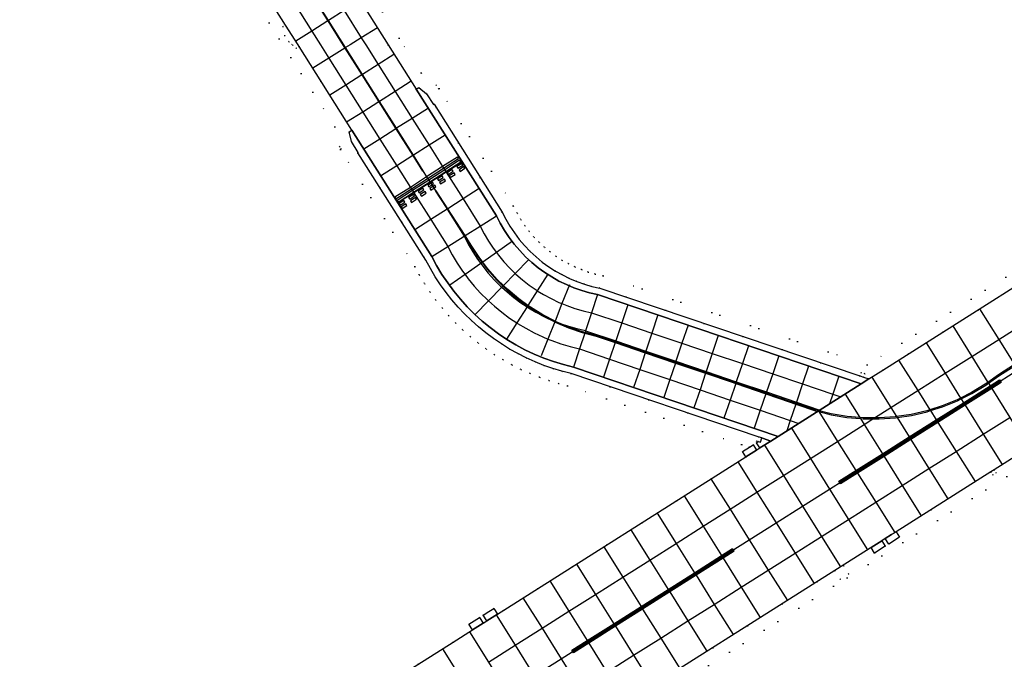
# Model space of a CAD drawing. Header units: metres. Extents: x 174791 to 179073, y 406431 to 409043.
# Tile 136 of 256: x 176712 to 176867, y 407153 to 407254. Entities that reach past the tile are written whole.
import ezdxf

# ---------------------------------------------------------------- set-up
doc = ezdxf.new("R2010")
doc.units = ezdxf.units.M
doc.linetypes.add('DOT', pattern=[6.35, 0, -6.35])
for name, color, linetype in [('terreindeelbegroeid', 254, 'DOT'), ('terreindeelonbegroeid', 254, 'DOT'), ('wegdeel_rijbaan', 254, 'Continuous'), ('wegdeel_rolbaan', 254, 'Continuous'), ('wegdeel_start_landingsbaan', 254, 'Continuous'), ('weginrichtingselement_markering_vliegtuigverharding', 254, 'Continuous'), ('weginrichtingselement_voeg_vliegtuigverharding', 254, 'Continuous')]:
    doc.layers.add(name, color=color, linetype=linetype)

msp = doc.modelspace()

# ---------------------------------------------------------------- linework, layer by layer
at = {"layer": 'terreindeelbegroeid'}
for points in [[(176741.733, 407272.83, 0), (176754.182, 407253.128, 0), (176753.774, 407252.891, 0), (176754.089, 407251.441, 0), (176754.692, 407250.518, 0), (176755.283, 407250, 0), (176755.867, 407249.488, 0), (176756.312, 407249.757, 0), (176764.617, 407236.613, 0), (176764.19, 407236.331, 0), (176764.571, 407234.799, 0), (176765.632, 407233.115, 0), (176765.537, 407233.048, 0), (176776.254, 407216.161, 0), (176776.961, 407214.846, 0), (176777.725, 407213.563, 0), (176778.543, 407212.315, 0), (176779.416, 407211.104, 0), (176780.34, 407209.932, 0), (176781.315, 407208.801, 0), (176782.338, 407207.714, 0), (176783.408, 407206.672, 0), (176784.522, 407205.678, 0), (176785.678, 407204.734, 0), (176786.878, 407203.838, 0), (176788.117, 407202.996, 0), (176789.391, 407202.208, 0), (176790.698, 407201.477, 0), (176792.036, 407200.804, 0), (176793.402, 407200.19, 0), (176794.794, 407199.637, 0), (176796.209, 407199.145, 0), (176797.644, 407198.715, 0), (176799.096, 407198.349, 0), (176828.463, 407188.422, 0), (176828.232, 407187.74, 0), (176828.495, 407187.651, 0), (176828.229, 407187.483, 0), (176827.696, 407187.146, 0), (176827.103, 407186.771, 0), (176825.854, 407187.193, 0), (176798.53, 407196.429, 0), (176797.112, 407196.786, 0), (176795.593, 407197.242, 0), (176794.096, 407197.762, 0), (176792.622, 407198.348, 0), (176791.176, 407198.998, 0), (176789.76, 407199.71, 0), (176788.376, 407200.484, 0), (176787.028, 407201.318, 0), (176785.717, 407202.209, 0), (176784.447, 407203.157, 0), (176783.223, 407204.157, 0), (176782.044, 407205.209, 0), (176780.911, 407206.312, 0), (176779.829, 407207.462, 0), (176778.797, 407208.659, 0), (176777.819, 407209.9, 0), (176776.895, 407211.181, 0), (176776.029, 407212.503, 0), (176775.22, 407213.86, 0), (176774.527, 407215.15, 0), (176762.828, 407233.585, 0), (176762.928, 407233.655, 0), (176762.708, 407234.005, 0), (176761.934, 407237.115, 0), (176711.85, 407316.379, 0)], [(176711.85, 407316.379, 0), (176761.934, 407237.115, 0), (176762.708, 407234.005, 0), (176762.928, 407233.655, 0), (176762.828, 407233.585, 0), (176774.527, 407215.15, 0), (176775.22, 407213.86, 0), (176776.029, 407212.503, 0), (176776.895, 407211.181, 0), (176777.819, 407209.9, 0), (176778.797, 407208.659, 0), (176779.829, 407207.462, 0), (176780.911, 407206.312, 0), (176782.044, 407205.209, 0), (176783.223, 407204.157, 0), (176784.447, 407203.157, 0), (176785.717, 407202.209, 0), (176787.028, 407201.318, 0), (176788.376, 407200.484, 0), (176789.76, 407199.71, 0), (176791.176, 407198.998, 0), (176792.622, 407198.348, 0), (176794.096, 407197.762, 0), (176795.593, 407197.242, 0), (176797.112, 407196.786, 0), (176798.53, 407196.429, 0), (176825.854, 407187.193, 0), (176827.103, 407186.771, 0), (176826.015, 407186.082, 0), (176826.536, 407185.259, 0), (176787.491, 407160.558, 0), (176786.937, 407161.434, 0), (176786.159, 407160.942, 0), (176785.259, 407160.372, 0), (176784.7, 407160.018, 0), (176783.008, 407158.948, 0), (176783.561, 407158.072, 0), (176780.53, 407156.155, 0), (176736.851, 407128.524, 0)], [(176741.853, 407298.845, 0), (176775.489, 407245.593, 0), (176777.886, 407243.683, 0), (176778.26, 407243.089, 0), (176778.355, 407243.126, 0), (176789.988, 407224.713, 0), (176790.58, 407223.552, 0), (176791.162, 407222.558, 0), (176791.8, 407221.6, 0), (176792.494, 407220.682, 0), (176793.241, 407219.805, 0), (176794.038, 407218.975, 0), (176794.883, 407218.192, 0), (176795.772, 407217.461, 0), (176796.689, 407216.793, 0), (176797.643, 407216.179, 0), (176798.631, 407215.621, 0), (176799.649, 407215.123, 0), (176800.697, 407214.683, 0), (176801.767, 407214.305, 0), (176802.856, 407213.989, 0), (176804.119, 407213.703, 0), (176845.614, 407199.7, 0), (176907.786, 407239.025, 0)], [(176907.786, 407239.025, 0), (176845.614, 407199.7, 0), (176804.119, 407213.703, 0), (176802.856, 407213.989, 0), (176801.767, 407214.305, 0), (176800.697, 407214.683, 0), (176799.649, 407215.123, 0), (176798.631, 407215.621, 0), (176797.643, 407216.179, 0), (176796.689, 407216.793, 0), (176795.772, 407217.461, 0), (176794.883, 407218.192, 0), (176794.038, 407218.975, 0), (176793.241, 407219.805, 0), (176792.494, 407220.682, 0), (176791.8, 407221.6, 0), (176791.162, 407222.558, 0), (176790.58, 407223.552, 0), (176789.988, 407224.713, 0), (176778.355, 407243.126, 0), (176778.26, 407243.089, 0), (176777.886, 407243.683, 0), (176775.489, 407245.593, 0), (176741.853, 407298.845, 0)], [(176774.912, 407123.532, 0), (176935.132, 407224.879, 0), (176943.118, 407212.397, 0), (176938.093, 407209.186, 0), (176948.752, 407192.285, 0), (176947.088, 407191.232, 0), (176948.63, 407188.797, 0), (176952.378, 407182.876, 0), (176954.064, 407183.879, 0), (176955.631, 407181.391, 0), (176960.43, 407173.771, 0), (176973.897, 407182.278, 0), (176969.086, 407189.882, 0), (176963.739, 407198.332, 0), (176951.483, 407217.703, 0), (176946.455, 407214.484, 0), (176938.483, 407227.049, 0), (177031.941, 407286.184, 0)], [(176884.802, 407222.122, 0), (176848.054, 407198.877, 0), (176845.878, 407197.501, 0), (176845.047, 407197.781, 0), (176845.226, 407198.312, 0), (176844.633, 407198.512, 0), (176844.454, 407197.982, 0), (176803.576, 407211.775, 0), (176802.356, 407212.052, 0), (176801.155, 407212.4, 0), (176799.976, 407212.817, 0), (176798.822, 407213.301, 0), (176797.699, 407213.851, 0), (176796.61, 407214.466, 0), (176795.558, 407215.142, 0), (176794.547, 407215.879, 0), (176793.567, 407216.685, 0), (176792.636, 407217.548, 0), (176791.757, 407218.463, 0), (176790.934, 407219.429, 0), (176790.169, 407220.441, 0), (176789.465, 407221.497, 0), (176788.824, 407222.592, 0), (176788.248, 407223.723, 0), (176777.543, 407240.666, 0), (176777.445, 407240.628, 0), (176776.374, 407242.331, 0), (176775.168, 407243.292, 0), (176774.739, 407243.038, 0), (176770.341, 407250, 0), (176766.46, 407256.143, 0)], [(176799.528, 407141.461, 0), (176846.053, 407170.897, 0), (176846.213, 407170.998, 0), (176846.754, 407170.143, 0), (176848.444, 407171.212, 0), (176848.994, 407171.56, 0), (176850.684, 407172.629, 0), (176850.143, 407173.484, 0), (176865.036, 407182.905, 0), (176865.373, 407182.413, 0), (176865.858, 407182.723, 0), (176865.548, 407183.229, 0), (176896.882, 407203.05, 0), (176897.414, 407202.209, 0), (176899.104, 407203.278, 0), (176899.654, 407203.626, 0), (176901.344, 407204.695, 0), (176900.811, 407205.537, 0), (176934.042, 407226.583, 0), (176934.513, 407225.846, 0), (176935.132, 407224.879, 0), (176774.912, 407123.532, 0)]]:
    msp.add_polyline3d(points, dxfattribs=at)
msp.add_polyline3d([(176840.55, 407167.351, 0), (176841.383, 407166.01, 0), (176842.74, 407166.834, 0), (176841.878, 407168.181, 0)], close=True, dxfattribs=at)
at = {"layer": 'terreindeelonbegroeid'}
for points in [[(176756.312, 407249.757, 0), (176755.867, 407249.488, 0), (176755.283, 407250, 0), (176754.692, 407250.518, 0), (176754.089, 407251.441, 0), (176753.774, 407252.891, 0), (176754.182, 407253.128, 0), (176756.158, 407250, 0)], [(176845.226, 407198.312, 0), (176845.047, 407197.781, 0), (176844.454, 407197.982, 0), (176844.633, 407198.512, 0)], [(176828.75, 407186.66, 0), (176828.291, 407186.369, 0), (176828.217, 407186.322, 0), (176828.159, 407186.414, 0), (176827.696, 407187.146, 0), (176828.229, 407187.483, 0)], [(176829.037, 407188.228, 0), (176828.821, 407187.541, 0), (176828.495, 407187.651, 0), (176828.232, 407187.74, 0), (176828.463, 407188.422, 0)], [(176865.858, 407182.723, 0), (176865.373, 407182.413, 0), (176865.036, 407182.905, 0), (176865.548, 407183.229, 0)], [(176840.55, 407167.351, 0), (176841.878, 407168.181, 0), (176842.74, 407166.834, 0), (176841.383, 407166.01, 0)], [(176785.812, 407159.497, 0), (176785.253, 407159.143, 0), (176784.7, 407160.018, 0), (176785.259, 407160.372, 0)]]:
    msp.add_polyline3d(points, close=True, dxfattribs=at)
at = {"layer": 'wegdeel_rijbaan'}
for points in [[(176776.374, 407242.331, 0), (176777.445, 407240.628, 0), (176777.543, 407240.666, 0), (176788.248, 407223.723, 0), (176788.824, 407222.592, 0), (176789.465, 407221.497, 0), (176790.169, 407220.441, 0), (176790.934, 407219.429, 0), (176791.757, 407218.463, 0), (176792.636, 407217.548, 0), (176793.567, 407216.685, 0), (176794.547, 407215.879, 0), (176795.558, 407215.142, 0), (176796.61, 407214.466, 0), (176797.699, 407213.851, 0), (176798.822, 407213.301, 0), (176799.976, 407212.817, 0), (176801.155, 407212.4, 0), (176802.356, 407212.052, 0), (176803.576, 407211.775, 0), (176844.454, 407197.982, 0), (176845.047, 407197.781, 0), (176845.878, 407197.501, 0), (176844.664, 407196.722, 0), (176803.24, 407210.764, 0), (176801.98, 407211.047, 0), (176800.738, 407211.403, 0), (176799.519, 407211.831, 0), (176798.327, 407212.328, 0), (176797.166, 407212.894, 0), (176796.039, 407213.526, 0), (176794.952, 407214.223, 0), (176793.906, 407214.981, 0), (176792.884, 407215.818, 0), (176791.914, 407216.715, 0), (176790.999, 407217.667, 0), (176790.141, 407218.672, 0), (176789.345, 407219.727, 0), (176788.613, 407220.826, 0), (176787.948, 407221.967, 0), (176787.351, 407223.146, 0), (176774.739, 407243.038, 0), (176775.168, 407243.292, 0)], [(176831.618, 407188.467, 0), (176830.466, 407187.745, 0), (176829.166, 407188.185, 0), (176829.037, 407188.228, 0), (176828.463, 407188.422, 0), (176799.096, 407198.349, 0), (176797.644, 407198.715, 0), (176796.209, 407199.145, 0), (176794.794, 407199.637, 0), (176793.402, 407200.19, 0), (176792.036, 407200.804, 0), (176790.698, 407201.477, 0), (176789.391, 407202.208, 0), (176788.117, 407202.996, 0), (176786.878, 407203.838, 0), (176785.678, 407204.734, 0), (176784.522, 407205.678, 0), (176783.408, 407206.672, 0), (176782.338, 407207.714, 0), (176781.315, 407208.801, 0), (176780.34, 407209.932, 0), (176779.416, 407211.104, 0), (176778.543, 407212.315, 0), (176777.725, 407213.563, 0), (176776.961, 407214.846, 0), (176776.254, 407216.161, 0), (176765.537, 407233.048, 0), (176765.632, 407233.115, 0), (176764.571, 407234.799, 0), (176764.19, 407236.331, 0), (176764.617, 407236.613, 0), (176777.175, 407216.738, 0), (176777.941, 407215.313, 0), (176778.775, 407213.927, 0), (176779.676, 407212.583, 0), (176780.641, 407211.284, 0), (176781.668, 407210.034, 0), (176782.755, 407208.836, 0), (176783.899, 407207.692, 0), (176785.097, 407206.604, 0), (176786.347, 407205.577, 0), (176787.651, 407204.608, 0), (176789, 407203.703, 0), (176790.392, 407202.866, 0), (176791.824, 407202.098, 0), (176793.291, 407201.401, 0), (176794.791, 407200.776, 0), (176796.319, 407200.226, 0), (176797.873, 407199.75, 0), (176799.448, 407199.352, 0)], [(176830.466, 407187.745, 0), (176828.75, 407186.66, 0), (176828.229, 407187.483, 0), (176828.495, 407187.651, 0), (176828.821, 407187.541, 0), (176829.037, 407188.228, 0), (176829.166, 407188.185, 0)], [(176828.217, 407186.322, 0), (176826.536, 407185.259, 0), (176826.015, 407186.082, 0), (176827.103, 407186.771, 0), (176827.696, 407187.146, 0), (176828.159, 407186.414, 0)], [(176850.684, 407172.629, 0), (176848.994, 407171.56, 0), (176848.453, 407172.415, 0), (176849.442, 407173.041, 0), (176850.143, 407173.484, 0)], [(176848.444, 407171.212, 0), (176846.754, 407170.143, 0), (176846.213, 407170.998, 0), (176847.903, 407172.068, 0)], [(176787.491, 407160.558, 0), (176785.812, 407159.497, 0), (176785.259, 407160.372, 0), (176786.159, 407160.942, 0), (176786.937, 407161.434, 0)], [(176785.253, 407159.143, 0), (176783.561, 407158.072, 0), (176783.008, 407158.948, 0), (176784.7, 407160.018, 0)]]:
    msp.add_polyline3d(points, close=True, dxfattribs=at)
at = {"layer": 'wegdeel_rolbaan'}
msp.add_polyline3d([(176766.46, 407256.143, 0), (176770.341, 407250, 0), (176774.739, 407243.038, 0), (176787.351, 407223.146, 0), (176787.948, 407221.967, 0), (176788.613, 407220.826, 0), (176789.345, 407219.727, 0), (176790.141, 407218.672, 0), (176790.999, 407217.667, 0), (176791.914, 407216.715, 0), (176792.884, 407215.818, 0), (176793.906, 407214.981, 0), (176794.952, 407214.223, 0), (176796.039, 407213.526, 0), (176797.166, 407212.894, 0), (176798.327, 407212.328, 0), (176799.519, 407211.831, 0), (176800.738, 407211.403, 0), (176801.98, 407211.047, 0), (176803.24, 407210.764, 0), (176844.664, 407196.722, 0), (176831.618, 407188.467, 0), (176799.448, 407199.352, 0), (176797.873, 407199.75, 0), (176796.319, 407200.226, 0), (176794.791, 407200.776, 0), (176793.291, 407201.401, 0), (176791.824, 407202.098, 0), (176790.392, 407202.866, 0), (176789, 407203.703, 0), (176787.651, 407204.608, 0), (176786.347, 407205.577, 0), (176785.097, 407206.604, 0), (176783.899, 407207.692, 0), (176782.755, 407208.836, 0), (176781.668, 407210.034, 0), (176780.641, 407211.284, 0), (176779.676, 407212.583, 0), (176778.775, 407213.927, 0), (176777.941, 407215.313, 0), (176777.175, 407216.738, 0), (176764.617, 407236.613, 0), (176756.312, 407249.757, 0), (176756.158, 407250, 0), (176754.182, 407253.128, 0), (176741.733, 407272.83, 0)], dxfattribs=at)
at = {"layer": 'wegdeel_start_landingsbaan'}
for points in [[(176995.35, 407265.398, 0), (176971.015, 407250, 0), (176951.376, 407237.562, 0), (176949.197, 407236.182, 0), (176948.648, 407235.834, 0), (176946.958, 407234.764, 0), (176944.652, 407233.302, 0), (176937.453, 407228.743, 0), (176934.042, 407226.583, 0), (176900.811, 407205.537, 0), (176899.121, 407204.467, 0), (176898.572, 407204.12, 0), (176896.882, 407203.05, 0), (176865.548, 407183.229, 0), (176865.036, 407182.905, 0), (176850.143, 407173.484, 0), (176849.442, 407173.041, 0), (176848.453, 407172.415, 0), (176847.903, 407172.068, 0), (176846.213, 407170.998, 0), (176846.053, 407170.897, 0), (176799.528, 407141.461, 0)], [(176736.851, 407128.524, 0), (176780.53, 407156.155, 0), (176783.561, 407158.072, 0), (176785.253, 407159.143, 0), (176785.812, 407159.497, 0), (176787.491, 407160.558, 0), (176826.536, 407185.259, 0), (176828.217, 407186.322, 0), (176828.291, 407186.369, 0), (176828.75, 407186.66, 0), (176830.466, 407187.745, 0), (176831.618, 407188.467, 0), (176844.664, 407196.722, 0), (176845.878, 407197.501, 0), (176848.054, 407198.877, 0), (176884.802, 407222.122, 0)]]:
    msp.add_polyline3d(points, dxfattribs=at)
at = {"layer": 'weginrichtingselement_markering_vliegtuigverharding'}
for points in [[(176752.919, 407266.323, 0), (176755.504, 407262.226, 0), (176758.178, 407257.989, 0), (176760.836, 407253.777, 0), (176763.534, 407249.501, 0), (176766.185, 407245.301, 0), (176768.866, 407241.051, 0), (176771.535, 407236.821, 0), (176774.2, 407232.598, 0), (176775.736, 407230.164, 0), (176775.781, 407230.192, 0), (176775.846, 407230.233, 0), (176774.31, 407232.668, 0), (176771.645, 407236.891, 0), (176768.976, 407241.121, 0), (176766.294, 407245.37, 0), (176763.644, 407249.57, 0), (176760.945, 407253.847, 0), (176758.288, 407258.058, 0), (176755.614, 407262.295, 0), (176753.029, 407266.392, 0), (176752.939, 407266.335, 0), (176752.919, 407266.323, 0)], [(176781.225, 407232.379, 0), (176778.889, 407230.878, 0), (176776.371, 407229.259, 0), (176773.815, 407227.616, 0), (176771.377, 407226.049, 0), (176771.534, 407225.805, 0), (176773.97, 407227.371, 0), (176776.526, 407229.014, 0), (176779.044, 407230.632, 0), (176781.396, 407232.144, 0), (176781.225, 407232.379, 0)], [(176781.551, 407231.872, 0), (176779.212, 407230.367, 0), (176776.695, 407228.747, 0), (176774.14, 407227.102, 0), (176771.713, 407225.54, 0), (176771.87, 407225.29, 0), (176774.299, 407226.851, 0), (176776.854, 407228.495, 0), (176779.372, 407230.114, 0), (176781.721, 407231.624, 0), (176781.551, 407231.872, 0)], [(176781.293, 407230.629, 0), (176782.05, 407231.116, 0), (176781.888, 407231.368, 0), (176781.131, 407230.882, 0), (176781.293, 407230.629, 0)], [(176781.62, 407230.128, 0), (176782.377, 407230.615, 0), (176782.215, 407230.867, 0), (176781.458, 407230.38, 0), (176781.62, 407230.128, 0)], [(176778.232, 407228.678, 0), (176778.989, 407229.164, 0), (176778.827, 407229.417, 0), (176778.07, 407228.93, 0), (176778.232, 407228.678, 0)], [(176779.76, 407229.657, 0), (176780.517, 407230.143, 0), (176780.355, 407230.396, 0), (176779.598, 407229.909, 0), (176779.76, 407229.657, 0)], [(176780.081, 407229.153, 0), (176780.838, 407229.64, 0), (176780.676, 407229.892, 0), (176779.919, 407229.406, 0), (176780.081, 407229.153, 0)], [(176776.717, 407227.694, 0), (176777.175, 407227.988, 0), (176777.474, 407228.18, 0), (176777.312, 407228.433, 0), (176777.014, 407228.242, 0), (176776.555, 407227.946, 0), (176776.717, 407227.694, 0)], [(176777.046, 407227.197, 0), (176777.493, 407227.484, 0), (176777.803, 407227.684, 0), (176777.641, 407227.936, 0), (176777.333, 407227.738, 0), (176776.884, 407227.45, 0), (176777.046, 407227.197, 0)], [(176778.568, 407228.175, 0), (176779.325, 407228.662, 0), (176779.163, 407228.914, 0), (176778.406, 407228.428, 0), (176778.568, 407228.175, 0)], [(176773.705, 407225.776, 0), (176774.462, 407226.262, 0), (176774.3, 407226.515, 0), (176773.543, 407226.028, 0), (176773.705, 407225.776, 0)], [(176775.198, 407226.74, 0), (176775.955, 407227.226, 0), (176775.793, 407227.479, 0), (176775.036, 407226.992, 0), (176775.198, 407226.74, 0)], [(176775.539, 407226.226, 0), (176776.296, 407226.713, 0), (176776.134, 407226.965, 0), (176775.377, 407226.478, 0), (176775.539, 407226.226, 0)], [(176868.775, 407199.747, 0), (176866.222, 407198.135, 0), (176864.59, 407196.965, 0), (176864.167, 407196.661, 0), (176862.002, 407195.353, 0), (176860.287, 407194.493, 0), (176859.742, 407194.22, 0), (176857.399, 407193.267, 0), (176855.465, 407192.652, 0), (176854.989, 407192.501, 0), (176852.526, 407191.928, 0), (176850.214, 407191.577, 0), (176850.026, 407191.549, 0), (176847.503, 407191.368, 0), (176846.755, 407191.373, 0), (176844.974, 407191.385, 0), (176844.449, 407191.43, 0), (176842.455, 407191.601, 0), (176839.96, 407192.015, 0), (176837.505, 407192.623, 0), (176834.423, 407193.646, 0), (176833.371, 407193.996, 0), (176829.721, 407195.255, 0), (176824.984, 407196.889, 0), (176824.25, 407197.142, 0), (176820.25, 407198.501, 0), (176815.499, 407200.115, 0), (176810.77, 407201.722, 0), (176806.038, 407203.33, 0), (176803.057, 407204.343, 0), (176801.262, 407204.811, 0), (176800.863, 407204.915, 0), (176798.717, 407205.647, 0), (176797.1, 407206.335, 0), (176796.631, 407206.535, 0), (176796.546, 407206.579, 0), (176794.616, 407207.575, 0), (176792.683, 407208.761, 0), (176792.286, 407209.047, 0), (176790.843, 407210.086, 0), (176789.106, 407211.544, 0), (176788.442, 407212.19, 0), (176787.48, 407213.125, 0), (176785.977, 407214.822, 0), (176785.183, 407215.864, 0), (176784.602, 407216.625, 0), (176783.364, 407218.525, 0), (176782.4, 407220.028, 0), (176779.689, 407224.255, 0), (176777.883, 407227.072, 0), (176777.791, 407227.013, 0), (176777.774, 407227.002, 0), (176779.427, 407224.425, 0), (176779.58, 407224.184, 0), (176782.29, 407219.959, 0), (176783.254, 407218.456, 0), (176784.496, 407216.549, 0), (176785.076, 407215.789, 0), (176785.876, 407214.739, 0), (176787.386, 407213.036, 0), (176788.351, 407212.097, 0), (176789.017, 407211.448, 0), (176790.761, 407209.985, 0), (176792.217, 407208.937, 0), (176792.608, 407208.655, 0), (176794.548, 407207.464, 0), (176794.585, 407207.445, 0), (176794.814, 407207.327, 0), (176796.498, 407206.458, 0), (176796.571, 407206.42, 0), (176798.665, 407205.528, 0), (176800.819, 407204.792, 0), (176801.221, 407204.687, 0), (176803.022, 407204.218, 0), (176805.997, 407203.209, 0), (176810.73, 407201.603, 0), (176815.46, 407199.998, 0), (176820.211, 407198.386, 0), (176824.211, 407197.029, 0), (176824.946, 407196.776, 0), (176829.683, 407195.142, 0), (176833.332, 407193.883, 0), (176834.385, 407193.533, 0), (176837.467, 407192.509, 0), (176838.002, 407192.37, 0), (176839.929, 407191.868, 0), (176842.436, 407191.453, 0), (176844.549, 407191.271, 0), (176844.967, 407191.235, 0), (176846.521, 407191.225, 0), (176847.508, 407191.218, 0), (176850.042, 407191.4, 0), (176850.301, 407191.439, 0), (176852.554, 407191.78, 0), (176855.029, 407192.357, 0), (176855.547, 407192.522, 0), (176857.45, 407193.126, 0), (176859.804, 407194.083, 0), (176860.367, 407194.366, 0), (176862.075, 407195.222, 0), (176864.249, 407196.536, 0), (176864.669, 407196.837, 0), (176866.314, 407198.017, 0), (176868.854, 407199.621, 0)], [(176772.191, 407224.817, 0), (176772.948, 407225.303, 0), (176772.786, 407225.556, 0), (176772.029, 407225.069, 0), (176772.191, 407224.817, 0)], [(176772.52, 407224.288, 0), (176773.277, 407224.775, 0), (176773.115, 407225.027, 0), (176772.358, 407224.54, 0), (176772.52, 407224.288, 0)], [(176774.013, 407225.258, 0), (176774.77, 407225.745, 0), (176774.608, 407225.997, 0), (176773.851, 407225.511, 0), (176774.013, 407225.258, 0)], [(176866.522, 407197.188, 0), (176865.035, 407196.249, 0), (176860.844, 407193.603, 0), (176856.567, 407190.903, 0), (176852.316, 407188.219, 0), (176848.117, 407185.568, 0), (176843.94, 407182.931, 0), (176841.265, 407181.242, 0), (176841.158, 407181.411, 0), (176843.834, 407183.1, 0), (176848.01, 407185.737, 0), (176852.21, 407188.388, 0), (176856.46, 407191.072, 0), (176860.738, 407193.773, 0), (176864.929, 407196.419, 0), (176866.415, 407197.357, 0), (176866.522, 407197.188, 0)], [(176866.665, 407196.956, 0), (176865.179, 407196.018, 0), (176860.989, 407193.372, 0), (176856.712, 407190.672, 0), (176852.46, 407187.988, 0), (176848.261, 407185.337, 0), (176844.085, 407182.7, 0), (176841.408, 407181.01, 0), (176841.301, 407181.179, 0), (176843.979, 407182.87, 0), (176848.155, 407185.506, 0), (176852.354, 407188.157, 0), (176856.605, 407190.841, 0), (176860.883, 407193.542, 0), (176865.073, 407196.188, 0), (176866.558, 407197.125, 0), (176866.665, 407196.956, 0)], [(176824.535, 407170.66, 0), (176822.814, 407169.572, 0), (176818.56, 407166.882, 0), (176814.422, 407164.266, 0), (176810.174, 407161.58, 0), (176805.882, 407158.867, 0), (176801.691, 407156.217, 0), (176799.293, 407154.701, 0), (176799.186, 407154.87, 0), (176801.585, 407156.387, 0), (176805.775, 407159.036, 0), (176810.067, 407161.75, 0), (176814.315, 407164.436, 0), (176818.454, 407167.052, 0), (176822.708, 407169.741, 0), (176824.428, 407170.829, 0), (176824.535, 407170.66, 0)], [(176824.679, 407170.422, 0), (176822.962, 407169.336, 0), (176818.707, 407166.646, 0), (176814.57, 407164.031, 0), (176810.321, 407161.344, 0), (176806.03, 407158.631, 0), (176801.838, 407155.981, 0), (176799.437, 407154.463, 0), (176799.33, 407154.632, 0), (176801.732, 407156.151, 0), (176805.924, 407158.801, 0), (176810.215, 407161.514, 0), (176814.463, 407164.2, 0), (176818.601, 407166.816, 0), (176822.855, 407169.506, 0), (176824.572, 407170.591, 0), (176824.679, 407170.422, 0)]]:
    msp.add_polyline3d(points, dxfattribs=at)
at = {"layer": 'weginrichtingselement_voeg_vliegtuigverharding'}
for points in [[(176719.248, 407325.265, 0), (176721.081, 407322.365, 0), (176723.334, 407318.799, 0), (176725.999, 407314.582, 0), (176728.688, 407310.325, 0), (176731.348, 407306.116, 0), (176734.015, 407301.895, 0), (176736.699, 407297.648, 0), (176739.39, 407293.388, 0), (176742.05, 407289.179, 0), (176744.723, 407284.948, 0), (176747.375, 407280.751, 0), (176750.058, 407276.505, 0), (176752.722, 407272.289, 0), (176754.556, 407269.386, 0), (176754.71, 407269.143, 0), (176754.881, 407268.873, 0), (176755.042, 407268.618, 0), (176755.402, 407268.047, 0), (176758.062, 407263.838, 0), (176760.738, 407259.603, 0), (176763.392, 407255.402, 0), (176766.104, 407251.111, 0), (176766.806, 407250, 0)], [(176714.14, 407322.057, 0), (176715.974, 407319.155, 0), (176718.201, 407315.63, 0), (176720.876, 407311.396, 0), (176723.549, 407307.167, 0), (176726.216, 407302.946, 0), (176728.883, 407298.725, 0), (176731.569, 407294.474, 0), (176734.252, 407290.228, 0), (176736.923, 407286.001, 0), (176739.594, 407281.773, 0), (176742.264, 407277.548, 0), (176744.937, 407273.317, 0), (176747.616, 407269.078, 0), (176749.47, 407266.143, 0), (176749.63, 407265.892, 0), (176749.796, 407265.629, 0), (176749.955, 407265.377, 0), (176750.29, 407264.847, 0), (176752.959, 407260.622, 0), (176755.637, 407256.385, 0), (176758.302, 407252.166, 0), (176759.671, 407250, 0)], [(176765.894, 407256.993, 0), (176763.392, 407255.402, 0), (176760.945, 407253.847, 0), (176760.864, 407253.795, 0), (176760.836, 407253.777, 0), (176758.302, 407252.166, 0), (176755.792, 407250.57, 0)], [(176758.204, 407258.005, 0), (176760.864, 407253.795, 0), (176763.263, 407250, 0)], [(176768.634, 407252.695, 0), (176766.104, 407251.111, 0), (176764.331, 407250, 0)], [(176764.331, 407250, 0), (176763.644, 407249.57, 0), (176763.566, 407249.521, 0), (176763.534, 407249.501, 0), (176760.992, 407247.909, 0), (176758.468, 407246.328, 0)], [(176759.671, 407250, 0), (176760.992, 407247.909, 0), (176763.657, 407243.692, 0), (176766.338, 407239.449, 0), (176769.015, 407235.212, 0), (176771.679, 407230.996, 0), (176773.815, 407227.616, 0), (176773.97, 407227.371, 0), (176774.14, 407227.102, 0), (176774.299, 407226.851, 0), (176774.356, 407226.761, 0), (176777.025, 407222.536, 0), (176779.689, 407218.321, 0), (176779.697, 407218.308, 0)], [(176763.263, 407250, 0), (176763.566, 407249.521, 0), (176766.219, 407245.323, 0), (176768.904, 407241.075, 0), (176771.576, 407236.847, 0), (176774.244, 407232.626, 0), (176775.781, 407230.192, 0), (176776.371, 407229.259, 0), (176776.526, 407229.014, 0), (176776.695, 407228.747, 0), (176776.854, 407228.495, 0), (176776.922, 407228.389, 0), (176777.014, 407228.242, 0), (176777.175, 407227.988, 0), (176777.333, 407227.738, 0), (176777.493, 407227.484, 0), (176777.791, 407227.013, 0), (176779.427, 407224.425, 0), (176779.58, 407224.184, 0), (176782.261, 407219.94, 0), (176782.268, 407219.929, 0)], [(176766.806, 407250, 0), (176768.745, 407246.931, 0), (176771.432, 407242.678, 0), (176774.099, 407238.458, 0), (176776.77, 407234.231, 0), (176778.889, 407230.878, 0), (176779.044, 407230.632, 0), (176779.212, 407230.367, 0), (176779.372, 407230.114, 0), (176779.449, 407229.992, 0), (176782.093, 407225.806, 0), (176784.791, 407221.537, 0)], [(176771.232, 407248.514, 0), (176768.745, 407246.931, 0), (176766.294, 407245.37, 0), (176766.219, 407245.323, 0), (176766.185, 407245.301, 0), (176763.657, 407243.692, 0), (176761.134, 407242.085, 0)], [(176773.954, 407244.277, 0), (176771.432, 407242.678, 0), (176768.976, 407241.121, 0), (176768.904, 407241.075, 0), (176768.866, 407241.051, 0), (176766.338, 407239.449, 0), (176763.798, 407237.838, 0)], [(176776.644, 407240.082, 0), (176774.099, 407238.458, 0), (176771.645, 407236.891, 0), (176771.576, 407236.847, 0), (176771.535, 407236.821, 0), (176769.015, 407235.212, 0), (176766.499, 407233.606, 0)], [(176779.302, 407235.841, 0), (176776.77, 407234.231, 0), (176774.31, 407232.668, 0), (176774.244, 407232.626, 0), (176774.2, 407232.598, 0), (176771.679, 407230.996, 0), (176769.145, 407229.385, 0)], [(176781.973, 407231.593, 0), (176779.449, 407229.992, 0), (176776.922, 407228.389, 0), (176774.356, 407226.761, 0), (176771.827, 407225.157, 0)], [(176784.642, 407227.451, 0), (176782.093, 407225.806, 0), (176779.689, 407224.255, 0), (176779.58, 407224.184, 0), (176777.025, 407222.536, 0), (176774.522, 407220.921, 0)], [(176777.175, 407216.738, 0), (176779.689, 407218.321, 0), (176782.261, 407219.94, 0), (176782.29, 407219.959, 0), (176782.4, 407220.028, 0), (176784.792, 407221.534, 0), (176787.351, 407223.146, 0)], [(176784.791, 407221.537, 0), (176784.792, 407221.534, 0), (176785.409, 407220.334, 0), (176786.091, 407219.166, 0), (176786.835, 407218.037, 0), (176787.329, 407217.37, 0), (176787.64, 407216.95, 0), (176788.502, 407215.908, 0), (176789.42, 407214.915, 0), (176790.288, 407214.073, 0), (176790.391, 407213.973, 0), (176791.411, 407213.085, 0), (176792.478, 407212.254, 0), (176793.589, 407211.482, 0), (176793.767, 407211.372, 0), (176794.739, 407210.771, 0), (176795.927, 407210.124, 0), (176797.148, 407209.543, 0), (176797.64, 407209.341, 0), (176798.399, 407209.029, 0), (176799.676, 407208.583, 0), (176800.975, 407208.207, 0), (176802.29, 407207.904, 0), (176802.293, 407207.903, 0)], [(176782.268, 407219.929, 0), (176782.907, 407218.694, 0), (176783.607, 407217.493, 0), (176784.368, 407216.329, 0), (176784.868, 407215.643, 0), (176785.187, 407215.205, 0), (176786.063, 407214.124, 0), (176786.992, 407213.089, 0), (176787.972, 407212.103, 0), (176788.176, 407211.918, 0), (176789.001, 407211.168, 0), (176790.077, 407210.287, 0)], [(176779.697, 407218.308, 0), (176780.405, 407216.989, 0), (176781.177, 407215.705, 0), (176782.01, 407214.461, 0), (176782.413, 407213.919, 0), (176782.903, 407213.259, 0), (176783.854, 407212.103, 0), (176784.86, 407210.994, 0), (176785.919, 407209.935, 0), (176786.085, 407209.785, 0), (176787.029, 407208.929, 0), (176788.186, 407207.979, 0)], [(176789.878, 407219.16, 0), (176787.329, 407217.37, 0), (176785.183, 407215.864, 0), (176785.076, 407215.789, 0), (176784.868, 407215.643, 0), (176782.413, 407213.919, 0), (176780.039, 407212.253, 0)], [(176792.44, 407216.269, 0), (176790.288, 407214.073, 0), (176788.442, 407212.19, 0), (176788.351, 407212.097, 0), (176788.176, 407211.918, 0), (176786.085, 407209.785, 0), (176783.996, 407207.653, 0)], [(176795.412, 407213.955, 0), (176793.767, 407211.372, 0), (176792.286, 407209.047, 0), (176792.217, 407208.937, 0), (176792.149, 407208.831, 0), (176790.546, 407206.313, 0), (176788.928, 407203.772, 0)], [(176798.814, 407212.303, 0), (176797.64, 407209.341, 0), (176796.546, 407206.579, 0), (176796.538, 407206.561, 0), (176796.498, 407206.458, 0), (176795.437, 407203.78, 0), (176794.38, 407201.114, 0)], [(176803.24, 407210.764, 0), (176802.29, 407207.904, 0), (176801.354, 407205.086, 0), (176801.262, 407204.811, 0), (176801.221, 407204.687, 0), (176800.398, 407202.212, 0), (176799.448, 407199.352, 0)], [(176790.077, 407210.287, 0), (176791.196, 407209.462, 0), (176792.149, 407208.831, 0), (176792.355, 407208.694, 0), (176793.552, 407207.987, 0), (176794.548, 407207.464, 0), (176794.585, 407207.445, 0), (176794.783, 407207.341, 0), (176794.814, 407207.327, 0), (176796.045, 407206.759, 0), (176796.538, 407206.561, 0), (176797.1, 407206.335, 0), (176797.335, 407206.241, 0), (176798.65, 407205.79, 0), (176799.986, 407205.406, 0), (176801.34, 407205.091, 0)], [(176808.002, 407209.142, 0), (176807.043, 407206.302, 0), (176806.09, 407203.482, 0), (176806.038, 407203.33, 0), (176805.997, 407203.209, 0), (176805.12, 407200.611, 0), (176804.161, 407197.773, 0)], [(176788.186, 407207.979, 0), (176789.4, 407207.078, 0), (176790.546, 407206.313, 0), (176790.658, 407206.238, 0), (176791.955, 407205.461, 0), (176793.288, 407204.748, 0), (176794.656, 407204.103, 0), (176795.437, 407203.78, 0), (176796.053, 407203.525, 0), (176797.477, 407203.017, 0), (176798.925, 407202.579, 0), (176800.392, 407202.214, 0)], [(176802.293, 407207.903, 0), (176807.043, 407206.302, 0), (176811.772, 407204.708, 0), (176816.502, 407203.113, 0), (176821.261, 407201.51, 0), (176826.01, 407199.908, 0), (176830.769, 407198.304, 0), (176835.459, 407196.723, 0), (176840.21, 407195.122, 0), (176841.48, 407194.694, 0)], [(176812.73, 407207.564, 0), (176811.772, 407204.708, 0), (176810.823, 407201.879, 0), (176810.77, 407201.722, 0), (176810.73, 407201.603, 0), (176809.859, 407199.004, 0), (176808.908, 407196.17, 0)], [(176863.281, 407208.515, 0), (176866.282, 407203.725, 0), (176868.775, 407199.747, 0), (176868.854, 407199.621, 0), (176869.293, 407198.92, 0), (176872.278, 407194.156, 0), (176875.252, 407189.409, 0)], [(176786.073, 407152.986, 0), (176790.27, 407155.642, 0), (176794.502, 407158.318, 0), (176798.711, 407160.981, 0), (176802.89, 407163.625, 0), (176807.192, 407166.346, 0), (176811.431, 407169.028, 0), (176815.578, 407171.651, 0), (176819.827, 407174.339, 0), (176824.06, 407177.016, 0), (176828.279, 407179.685, 0), (176832.46, 407182.33, 0), (176836.678, 407184.998, 0), (176840.943, 407187.696, 0), (176845.129, 407190.344, 0), (176846.521, 407191.225, 0), (176846.755, 407191.373, 0), (176849.325, 407192.998, 0), (176853.56, 407195.678, 0), (176857.848, 407198.39, 0), (176862.051, 407201.049, 0), (176866.282, 407203.725, 0), (176870.503, 407206.395, 0)], [(176817.452, 407205.952, 0), (176816.502, 407203.113, 0), (176815.553, 407200.277, 0), (176815.499, 407200.115, 0), (176815.46, 407199.998, 0), (176814.59, 407197.4, 0), (176813.645, 407194.575, 0)], [(176801.34, 407205.091, 0), (176801.354, 407205.086, 0), (176806.09, 407203.482, 0), (176810.823, 407201.879, 0), (176815.553, 407200.277, 0), (176820.306, 407198.667, 0), (176825.043, 407197.062, 0), (176829.79, 407195.454, 0), (176834.495, 407193.861, 0), (176838.167, 407192.617, 0)], [(176859.07, 407205.843, 0), (176862.051, 407201.049, 0), (176864.59, 407196.965, 0), (176864.669, 407196.837, 0), (176864.929, 407196.419, 0), (176865.035, 407196.249, 0), (176865.045, 407196.233, 0), (176865.073, 407196.188, 0), (176865.179, 407196.018, 0), (176868.014, 407191.458, 0), (176870.981, 407186.686, 0)], [(176822.209, 407204.333, 0), (176821.261, 407201.51, 0), (176820.306, 407198.667, 0), (176820.25, 407198.501, 0), (176820.211, 407198.386, 0), (176819.339, 407195.789, 0), (176818.388, 407192.957, 0)], [(176854.856, 407203.171, 0), (176857.848, 407198.39, 0), (176860.287, 407194.493, 0), (176860.367, 407194.366, 0), (176860.738, 407193.773, 0), (176860.844, 407193.603, 0), (176860.857, 407193.584, 0), (176860.883, 407193.542, 0), (176860.989, 407193.372, 0), (176863.839, 407188.818, 0), (176866.818, 407184.059, 0)], [(176800.392, 407202.214, 0), (176800.398, 407202.212, 0), (176805.12, 407200.611, 0), (176809.859, 407199.004, 0), (176814.59, 407197.4, 0), (176819.339, 407195.789, 0), (176824.066, 407194.187, 0), (176828.802, 407192.581, 0), (176833.525, 407190.979, 0), (176834.862, 407190.526, 0)], [(176826.968, 407202.727, 0), (176826.01, 407199.908, 0), (176825.043, 407197.062, 0), (176824.984, 407196.889, 0), (176824.946, 407196.776, 0), (176824.066, 407194.187, 0), (176823.1, 407191.343, 0)], [(176831.734, 407201.111, 0), (176830.769, 407198.304, 0), (176829.79, 407195.454, 0), (176829.721, 407195.255, 0), (176829.683, 407195.142, 0), (176828.802, 407192.581, 0), (176827.832, 407189.757, 0)], [(176850.544, 407200.469, 0), (176853.56, 407195.678, 0), (176855.465, 407192.652, 0), (176855.547, 407192.522, 0), (176856.46, 407191.072, 0), (176856.567, 407190.903, 0), (176856.581, 407190.88, 0), (176856.605, 407190.841, 0), (176856.712, 407190.672, 0), (176859.576, 407186.121, 0), (176862.572, 407181.363, 0)], [(176793.28, 407150.845, 0), (176797.506, 407153.517, 0), (176801.714, 407156.179, 0), (176805.905, 407158.83, 0), (176810.196, 407161.544, 0), (176814.444, 407164.23, 0), (176818.582, 407166.847, 0), (176822.835, 407169.537, 0), (176827.078, 407172.22, 0), (176831.288, 407174.883, 0), (176835.465, 407177.525, 0), (176839.685, 407180.194, 0), (176843.961, 407182.898, 0), (176848.135, 407185.538, 0), (176852.332, 407188.193, 0), (176856.581, 407190.88, 0), (176860.857, 407193.584, 0), (176865.045, 407196.233, 0), (176869.293, 407198.92, 0)], [(176836.406, 407199.535, 0), (176835.459, 407196.723, 0), (176834.495, 407193.861, 0), (176834.423, 407193.646, 0), (176834.385, 407193.533, 0), (176833.525, 407190.979, 0), (176832.969, 407189.328, 0)], [(176841.172, 407197.928, 0), (176840.21, 407195.122, 0), (176839.682, 407193.581, 0)], [(176846.33, 407197.784, 0), (176849.325, 407192.998, 0), (176850.214, 407191.577, 0), (176850.301, 407191.439, 0), (176852.21, 407188.388, 0), (176852.316, 407188.219, 0), (176852.332, 407188.193, 0), (176852.354, 407188.157, 0), (176852.46, 407187.988, 0), (176855.315, 407183.426, 0), (176858.305, 407178.648, 0)], [(176842.135, 407195.13, 0), (176844.449, 407191.43, 0), (176844.549, 407191.271, 0), (176845.129, 407190.344, 0), (176848.01, 407185.737, 0), (176848.117, 407185.568, 0), (176848.135, 407185.538, 0), (176848.155, 407185.506, 0), (176848.261, 407185.337, 0), (176851.117, 407180.771, 0), (176854.102, 407175.999, 0)], [(176837.939, 407192.47, 0), (176838.002, 407192.37, 0), (176840.943, 407187.696, 0), (176843.834, 407183.1, 0), (176843.94, 407182.931, 0), (176843.961, 407182.898, 0), (176843.979, 407182.87, 0), (176844.085, 407182.7, 0), (176846.956, 407178.138, 0), (176849.952, 407173.376, 0)], [(176804.698, 407151.408, 0), (176808.901, 407154.066, 0), (176813.18, 407156.774, 0), (176817.437, 407159.466, 0), (176821.565, 407162.077, 0), (176825.822, 407164.77, 0), (176830.073, 407167.459, 0), (176834.275, 407170.117, 0), (176838.447, 407172.756, 0), (176842.67, 407175.427, 0), (176846.956, 407178.138, 0), (176851.117, 407180.771, 0), (176855.315, 407183.426, 0), (176859.576, 407186.121, 0), (176863.839, 407188.818, 0), (176868.014, 407191.458, 0)], [(176833.689, 407189.772, 0), (176836.678, 407184.998, 0), (176839.685, 407180.194, 0), (176842.67, 407175.427, 0), (176845.671, 407170.634, 0)], [(176829.468, 407187.115, 0), (176832.46, 407182.33, 0), (176835.465, 407177.525, 0), (176838.447, 407172.756, 0), (176841.432, 407167.983, 0)], [(176825.279, 407184.472, 0), (176828.279, 407179.685, 0), (176831.288, 407174.883, 0), (176834.275, 407170.117, 0), (176837.261, 407165.352, 0)], [(176821.055, 407181.793, 0), (176824.06, 407177.016, 0), (176827.078, 407172.22, 0), (176830.073, 407167.459, 0), (176833.064, 407162.705, 0)], [(176816.828, 407179.126, 0), (176819.827, 407174.339, 0), (176822.708, 407169.741, 0), (176822.814, 407169.572, 0), (176822.835, 407169.537, 0), (176822.855, 407169.506, 0), (176822.962, 407169.336, 0), (176825.822, 407164.77, 0), (176828.799, 407160.019, 0)], [(176812.598, 407176.417, 0), (176815.578, 407171.651, 0), (176818.454, 407167.052, 0), (176818.56, 407166.882, 0), (176818.582, 407166.847, 0), (176818.601, 407166.816, 0), (176818.707, 407166.646, 0), (176821.565, 407162.077, 0), (176824.544, 407157.312, 0)], [(176808.449, 407173.776, 0), (176811.431, 407169.028, 0), (176814.315, 407164.436, 0), (176814.422, 407164.266, 0), (176814.444, 407164.23, 0), (176814.463, 407164.2, 0), (176814.57, 407164.031, 0), (176817.437, 407159.466, 0), (176820.423, 407154.711, 0)], [(176804.21, 407171.113, 0), (176807.192, 407166.346, 0), (176810.067, 407161.75, 0), (176810.174, 407161.58, 0), (176810.196, 407161.544, 0), (176810.215, 407161.514, 0), (176810.321, 407161.344, 0), (176813.18, 407156.774, 0), (176816.156, 407152.017, 0)], [(176799.904, 407168.373, 0), (176802.89, 407163.625, 0), (176805.775, 407159.036, 0), (176805.882, 407158.867, 0), (176805.905, 407158.83, 0), (176805.924, 407158.801, 0), (176806.03, 407158.631, 0), (176808.901, 407154.066, 0), (176811.888, 407149.316, 0)], [(176795.725, 407165.756, 0), (176798.711, 407160.981, 0), (176801.585, 407156.387, 0), (176801.691, 407156.217, 0), (176801.714, 407156.179, 0), (176801.732, 407156.151, 0), (176801.838, 407155.981, 0), (176804.698, 407151.408, 0), (176807.678, 407146.644, 0)], [(176791.513, 407163.095, 0), (176794.502, 407158.318, 0), (176797.506, 407153.517, 0), (176800.491, 407148.747, 0), (176803.471, 407143.984, 0)], [(176787.278, 407160.411, 0), (176790.27, 407155.642, 0), (176793.28, 407150.845, 0), (176796.271, 407146.077, 0), (176799.257, 407141.317, 0)], [(176783.085, 407157.776, 0), (176786.073, 407152.986, 0), (176789.069, 407148.182, 0), (176792.048, 407143.407, 0), (176795.026, 407138.633, 0)], [(176778.869, 407155.076, 0), (176781.841, 407150.31, 0), (176784.837, 407145.505, 0), (176787.815, 407140.729, 0), (176790.792, 407135.956, 0)]]:
    msp.add_polyline3d(points, dxfattribs=at)

doc.saveas('drawing.dxf')
